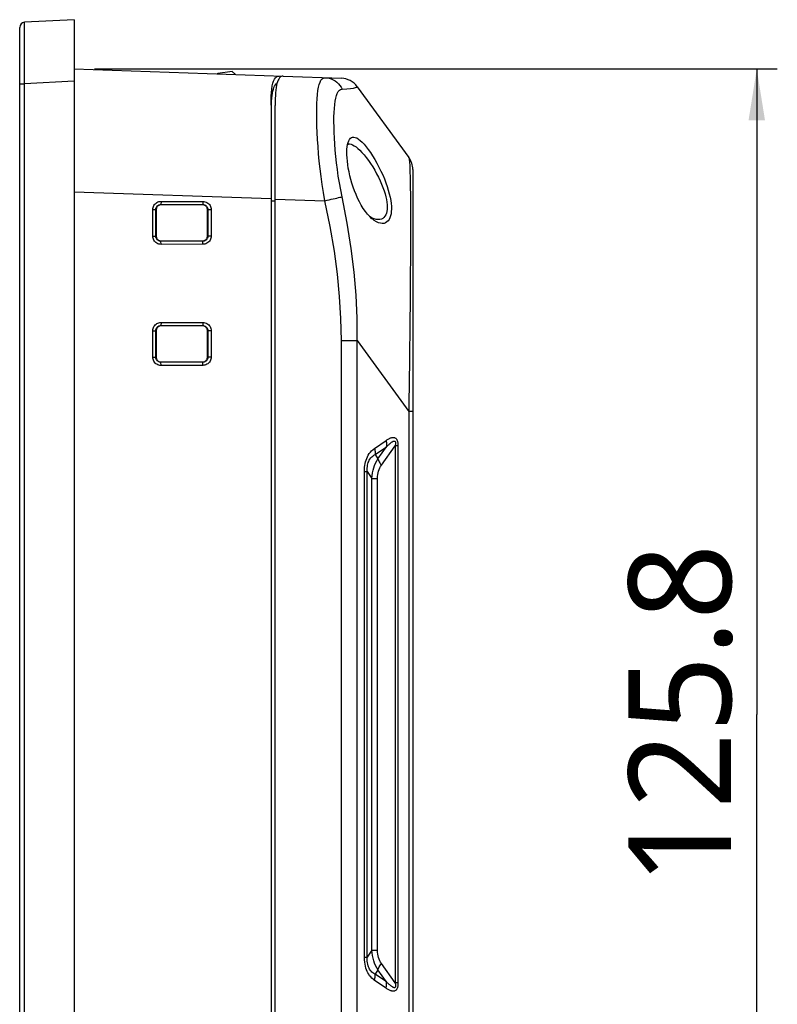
# Model space of a CAD drawing. Header units: millimetres. Extents: x 0 to 1188, y 0 to 840.
# Tile 22 of 38: x 622 to 696, y 460 to 556. Entities that reach past the tile are written whole.
import ezdxf

# ---------------------------------------------------------------- set-up
doc = ezdxf.new("R2010")
doc.units = ezdxf.units.MM
doc.header["$LTSCALE"] = 65.34
doc.layers.get('0').update_dxf_attribs({"linetype": 'CONTINUOUS'})
for name, color, linetype in [('00_TOPRB0700WD-C-DIM', 7, 'CONTINUOUS'), ('RB07W-P0100_REV1-SHAPE', 7, 'CONTINUOUS'), ('RB07W-P0300_REV1-SHAPE', 7, 'CONTINUOUS')]:
    doc.layers.add(name, color=color, linetype=linetype)
doc.styles.add('TEXTSTYLE_2', font='malgun.ttf')
doc.dimstyles.new('DIMSTYLE_1', dxfattribs={"dimtxt": 10, "dimasz": 5, "dimexe": 1, "dimexo": 1, "dimgap": 1.25, "dimtad": 1, "dimdec": 5, "dimdsep": 46, "dimtxsty": 'TEXTSTYLE_2', "dimblk": '_FILLED', "dimblk1": '_FILLED', "dimblk2": '_FILLED', "dimcen": 0, "dimadec": 5, "dimazin": 2, "dimtp": 0.5, "dimtm": 0.5, "dimtfac": 1, "dimtdec": 5, "dimtofl": 0, "dimtmove": 0, "dimatfit": 3, "dimldrblk": '_FILLED', "dimfxl": 1, "dimtolj": 1, "dimarcsym": 0})

# ---------------------------------------------------------------- blocks, each defined once
blk = doc.blocks.new('_FILLED')
at = {"color": 0, "linetype": 'ByBlock'}
blk.add_solid([(0, 0), (-1, 0.16), (-1, -0.16)], dxfattribs=at)
blk = doc.blocks.new('*D1')
at = {"layer": '00_TOPRB0700WD-C-DIM', "color": 2, "linetype": 'Continuous'}
for p, q in [((629.553, 550.873), (696.074, 550.873)), ((694.074, 550.873), (694.074, 487.973)), ((694.074, 425.073), (694.074, 487.973)), ((629.553, 425.073), (696.074, 425.073))]:
    blk.add_line(p, q, dxfattribs=at)
at = {"layer": '00_TOPRB0700WD-C-DIM', "color": 2, "linetype": 'Continuous', "xscale": 5, "yscale": 5, "zscale": 5}
for p, rotation in [((694.074, 550.873), 90), ((694.074, 425.073), 270)]:
    blk.add_blockref('_FILLED', p, dxfattribs=dict(at, rotation=rotation))
at = {"layer": '00_TOPRB0700WD-C-DIM', "color": 2, "linetype": 'Continuous', "insert": (681.574, 487.973), "char_height": 10, "width": 33.7037, "attachment_point": 2, "rotation": 90, "line_spacing_factor": 0.9, "style": 'TEXTSTYLE_2'}
blk.add_mtext('125.8', dxfattribs=at)

msp = doc.modelspace()

# ---------------------------------------------------------------- linework, layer by layer
at = {"layer": 'RB07W-P0100_REV1-SHAPE', "color": 7, "linetype": 'Continuous'}
for p, q in [((627.552921, 555.673042), (622.726753, 555.420113)), ((627.552921, 555.673042), (627.552921, 420.273042)), ((622.252921, 421.025285), (622.252921, 554.920798)), ((622.717136, 552.462528), (622.71631, 553.073056)), ((627.552921, 550.873042), (647.929557, 550.161474)), ((647.632921, 550.056203), (647.632921, 550.171833)), ((622.252921, 549.428336), (622.726753, 549.428336)), ((627.552921, 549.681265), (622.726753, 549.428336)), ((622.726753, 426.517748), (622.726753, 549.428336)), ((646.752921, 547.352476), (646.752921, 426.154142)), ((646.752921, 538.209873), (627.552921, 538.880352)), ((636.024444, 537.96738), (636.013743, 537.662149)), ((636.013743, 537.662149), (636.044126, 537.631762)), ((636.013743, 537.662149), (640.089005, 537.659044)), ((636.024444, 537.96738), (640.099705, 537.964275)), ((640.060494, 537.630538), (636.044126, 537.631762)), ((640.089005, 537.659044), (640.060494, 537.630538)), ((640.099705, 537.964275), (640.089005, 537.659044)), ((635.218675, 534.583367), (635.218675, 537.162717)), ((635.218675, 537.162717), (635.513252, 537.162717)), ((635.513252, 534.583367), (635.513252, 537.162717)), ((635.513252, 537.162717), (635.54405, 537.131914)), ((635.54405, 537.131914), (635.54405, 534.61417)), ((640.588362, 537.15863), (640.560266, 537.130538)), ((640.560266, 534.615546), (640.560266, 537.130538)), ((640.588362, 537.15863), (640.588362, 534.587454)), ((640.904247, 537.15863), (640.588362, 537.15863)), ((640.904247, 537.15863), (640.904247, 534.587454)), ((635.218675, 534.583367), (635.513252, 534.583367)), ((635.513252, 534.583367), (635.54405, 534.61417)), ((640.588362, 534.587454), (640.560266, 534.615546)), ((640.904247, 534.587454), (640.588362, 534.587454)), ((636.013743, 534.083935), (636.044126, 534.114322)), ((640.089005, 534.08704), (636.013743, 534.083935)), ((636.024444, 533.778704), (636.013743, 534.083935)), ((640.099705, 533.781809), (636.024444, 533.778704)), ((636.044126, 534.114322), (640.060494, 534.115546)), ((640.089005, 534.08704), (640.060494, 534.115546)), ((640.099705, 533.781809), (640.089005, 534.08704)), ((636.024444, 526.16738), (636.013743, 525.862149)), ((636.013743, 525.862149), (636.044126, 525.831762)), ((636.013743, 525.862149), (640.089005, 525.859044)), ((636.024444, 526.16738), (640.099705, 526.164275)), ((640.089005, 525.859044), (640.060494, 525.830538)), ((640.099705, 526.164275), (640.089005, 525.859044)), ((635.218675, 522.783367), (635.218675, 525.362717)), ((635.218675, 525.362717), (635.513252, 525.362717)), ((635.513252, 522.783367), (635.513252, 525.362717)), ((635.513252, 525.362717), (635.54405, 525.331914)), ((635.54405, 525.331914), (635.54405, 522.81417)), ((640.060494, 525.830538), (636.044126, 525.831762)), ((640.588362, 525.35863), (640.560266, 525.330538)), ((640.560266, 522.815546), (640.560266, 525.330538)), ((640.588362, 525.35863), (640.588362, 522.787454)), ((640.904247, 525.35863), (640.588362, 525.35863)), ((640.904247, 525.35863), (640.904247, 522.787454)), ((635.218675, 522.783367), (635.513252, 522.783367)), ((635.513252, 522.783367), (635.54405, 522.81417)), ((636.013743, 522.283935), (636.044126, 522.314322)), ((640.089005, 522.28704), (636.013743, 522.283935)), ((636.024444, 521.978704), (636.013743, 522.283935)), ((636.044126, 522.314322), (640.060494, 522.315546)), ((640.089005, 522.28704), (640.060494, 522.315546)), ((640.099705, 521.981809), (640.089005, 522.28704)), ((640.588362, 522.787454), (640.560266, 522.815546)), ((640.904247, 522.787454), (640.588362, 522.787454)), ((640.099705, 521.981809), (636.024444, 521.978704))]:
    msp.add_line(p, q, dxfattribs=at)
for points in [[(622.71631, 553.073056), (622.71597, 553.587198), (622.716016, 553.914587), (622.716323, 554.213926), (622.716832, 554.482372), (622.717574, 554.718857), (622.718551, 554.921005), (622.719674, 555.091433), (622.72107, 555.2303), (622.722719, 555.333502), (622.724606, 555.397883), (622.726753, 555.420113)], [(622.723245, 550.299305), (622.72031, 551.169378), (622.719014, 551.610994), (622.717994, 552.045408), (622.717136, 552.462528)], [(622.726753, 549.428336), (622.72501, 549.862696), (622.723245, 550.299305)], [(646.752921, 547.352476), (646.756527, 547.801325), (646.769325, 548.211755), (646.790941, 548.582271), (646.822811, 548.915506), (646.866025, 549.213305), (646.921015, 549.472582), (646.988554, 549.691841), (647.068829, 549.870648), (647.162529, 550.008693), (647.268964, 550.105345), (647.38761, 550.160744), (647.518787, 550.175818)], [(635.218675, 537.162717), (635.225608, 537.268118), (635.245932, 537.370384), (635.280031, 537.470503), (635.326757, 537.565512), (635.385465, 537.6531), (635.455023, 537.732312), (635.534618, 537.801777), (635.622642, 537.860432), (635.718084, 537.906935), (635.818338, 537.940751), (635.920089, 537.960777), (636.024444, 537.96738)], [(635.513252, 537.162717), (635.517473, 537.227615), (635.530161, 537.291673), (635.551246, 537.35387), (635.580351, 537.412823), (635.616787, 537.467218), (635.660018, 537.516364), (635.709422, 537.559519), (635.764136, 537.595872), (635.823388, 537.624832), (635.885703, 537.645683), (635.949475, 537.658097), (636.013743, 537.662149)], [(636.044126, 537.631762), (635.964948, 537.625364), (635.88956, 537.607329), (635.817111, 537.57722), (635.750156, 537.536344), (635.690574, 537.485328), (635.639541, 537.425768), (635.598649, 537.358839), (635.568524, 537.286418), (635.550469, 537.211061), (635.54405, 537.131914)], [(640.560266, 537.130538), (640.55385, 537.209679), (640.535804, 537.285037), (640.505692, 537.357463), (640.464817, 537.424402), (640.413809, 537.483974), (640.354259, 537.535004), (640.287344, 537.575899), (640.214943, 537.606031), (640.139611, 537.6241), (640.060494, 537.630538)], [(640.089005, 537.659044), (640.153863, 537.654751), (640.217888, 537.641995), (640.280059, 537.620848), (640.338992, 537.591687), (640.393374, 537.555204), (640.442507, 537.511942), (640.485644, 537.462534), (640.521984, 537.407844), (640.55094, 537.348651), (640.571803, 537.286425), (640.58425, 537.222764), (640.588362, 537.15863)], [(640.099705, 537.964275), (640.205079, 537.957262), (640.307323, 537.93686), (640.407424, 537.902684), (640.502419, 537.855887), (640.589994, 537.797112), (640.669189, 537.727509), (640.738623, 537.647904), (640.797247, 537.559908), (640.843725, 537.464543), (640.877534, 537.364407), (640.897587, 537.262803), (640.904247, 537.15863)], [(636.024444, 533.778704), (635.918792, 533.785581), (635.816307, 533.805871), (635.715999, 533.839964), (635.620837, 533.886691), (635.533142, 533.945397), (635.453863, 534.014931), (635.384375, 534.094457), (635.325718, 534.182373), (635.279215, 534.277668), (635.245391, 534.377737), (635.225332, 534.479269), (635.218675, 534.583367)], [(636.013743, 534.083935), (635.948665, 534.088092), (635.884441, 534.100734), (635.822094, 534.121783), (635.763015, 534.150857), (635.708518, 534.187257), (635.659297, 534.230439), (635.616095, 534.279767), (635.579706, 534.334379), (635.550712, 534.393507), (635.529825, 534.455676), (635.517367, 534.519282), (635.513252, 534.583367)], [(635.54405, 534.61417), (635.550469, 534.535023), (635.568523, 534.459666), (635.598649, 534.387245), (635.639541, 534.320316), (635.690574, 534.260756), (635.750156, 534.20974), (635.817111, 534.168864), (635.88956, 534.138755), (635.964948, 534.120719), (636.044126, 534.114322)], [(640.060494, 534.115546), (640.13961, 534.121984), (640.214943, 534.140052), (640.287344, 534.170185), (640.354258, 534.21108), (640.413808, 534.26211), (640.464817, 534.321682), (640.505692, 534.388621), (640.535804, 534.461047), (640.55385, 534.536405), (640.560266, 534.615546)], [(640.588362, 534.587454), (640.584147, 534.522527), (640.571475, 534.458425), (640.55042, 534.396168), (640.521354, 534.337145), (640.484969, 534.282668), (640.441805, 534.233438), (640.392494, 534.190203), (640.337899, 534.153765), (640.278797, 534.124714), (640.216655, 534.10376), (640.15307, 534.091229), (640.089005, 534.08704)], [(640.904247, 534.587454), (640.897319, 534.48201), (640.877006, 534.379689), (640.842927, 534.279501), (640.796231, 534.184412), (640.737559, 534.096739), (640.668059, 534.017443), (640.588555, 533.947906), (640.500657, 533.889179), (640.405386, 533.842601), (640.305336, 533.808694), (640.20381, 533.788552), (640.099705, 533.781809)], [(635.218675, 525.362717), (635.225608, 525.468118), (635.245932, 525.570384), (635.280031, 525.670503), (635.326757, 525.765512), (635.385465, 525.8531), (635.455023, 525.932312), (635.534618, 526.001777), (635.622642, 526.060432), (635.718084, 526.106935), (635.818338, 526.140751), (635.920089, 526.160777), (636.024444, 526.16738)], [(635.513252, 525.362717), (635.517473, 525.427615), (635.530161, 525.491673), (635.551246, 525.55387), (635.580351, 525.612823), (635.616787, 525.667218), (635.660018, 525.716364), (635.709422, 525.759519), (635.764136, 525.795872), (635.823388, 525.824832), (635.885703, 525.845683), (635.949475, 525.858097), (636.013743, 525.862149)], [(640.089005, 525.859044), (640.153863, 525.854751), (640.217888, 525.841995), (640.280059, 525.820848), (640.338992, 525.791687), (640.393374, 525.755204), (640.442507, 525.711942), (640.485644, 525.662534), (640.521984, 525.607844), (640.55094, 525.548651), (640.571803, 525.486425), (640.58425, 525.422764), (640.588362, 525.35863)], [(640.099705, 526.164275), (640.205079, 526.157262), (640.307323, 526.13686), (640.407424, 526.102684), (640.502419, 526.055887), (640.589994, 525.997112), (640.669189, 525.927509), (640.738623, 525.847904), (640.797247, 525.759908), (640.843725, 525.664543), (640.877534, 525.564407), (640.897587, 525.462803), (640.904247, 525.35863)], [(636.044126, 525.831762), (635.964948, 525.825364), (635.88956, 525.807329), (635.817111, 525.77722), (635.750156, 525.736344), (635.690574, 525.685328), (635.639541, 525.625768), (635.598649, 525.558839), (635.568524, 525.486418), (635.550469, 525.411061), (635.54405, 525.331914)], [(640.560266, 525.330538), (640.55385, 525.409679), (640.535804, 525.485037), (640.505692, 525.557463), (640.464817, 525.624402), (640.413809, 525.683974), (640.354259, 525.735004), (640.287344, 525.775899), (640.214943, 525.806031), (640.139611, 525.8241), (640.060494, 525.830538)], [(636.024444, 521.978704), (635.918792, 521.985581), (635.816307, 522.005871), (635.715999, 522.039964), (635.620837, 522.086691), (635.533142, 522.145397), (635.453863, 522.214931), (635.384375, 522.294457), (635.325718, 522.382373), (635.279215, 522.477668), (635.245391, 522.577737), (635.225332, 522.679269), (635.218675, 522.783367)], [(636.013743, 522.283935), (635.948665, 522.288092), (635.884441, 522.300734), (635.822094, 522.321783), (635.763015, 522.350857), (635.708518, 522.387257), (635.659297, 522.430439), (635.616095, 522.479767), (635.579706, 522.534379), (635.550712, 522.593507), (635.529825, 522.655676), (635.517367, 522.719282), (635.513252, 522.783367)], [(635.54405, 522.81417), (635.550469, 522.735023), (635.568523, 522.659666), (635.598649, 522.587245), (635.639541, 522.520316), (635.690574, 522.460756), (635.750156, 522.40974), (635.817111, 522.368864), (635.88956, 522.338755), (635.964948, 522.320719), (636.044126, 522.314322)], [(640.060494, 522.315546), (640.13961, 522.321984), (640.214943, 522.340052), (640.287344, 522.370185), (640.354258, 522.41108), (640.413808, 522.46211), (640.464817, 522.521682), (640.505692, 522.588621), (640.535804, 522.661047), (640.55385, 522.736405), (640.560266, 522.815546)], [(640.588362, 522.787454), (640.584147, 522.722527), (640.571475, 522.658425), (640.55042, 522.596168), (640.521354, 522.537145), (640.484969, 522.482668), (640.441805, 522.433438), (640.392494, 522.390203), (640.337899, 522.353765), (640.278797, 522.324714), (640.216655, 522.30376), (640.15307, 522.291229), (640.089005, 522.28704)], [(640.904247, 522.787454), (640.897319, 522.68201), (640.877006, 522.579689), (640.842927, 522.479501), (640.796231, 522.384412), (640.737559, 522.296739), (640.668059, 522.217443), (640.588555, 522.147906), (640.500657, 522.089179), (640.405386, 522.042601), (640.305336, 522.008694), (640.20381, 521.988552), (640.099705, 521.981809)]]:
    msp.add_lwpolyline(points, dxfattribs=at)
msp.add_arc((622.752921, 554.920798), 0.5, 93, 180, dxfattribs=at)
at = {"layer": 'RB07W-P0300_REV1-SHAPE', "color": 7, "linetype": 'Continuous'}
for p, q in [((641.545614, 550.44431), (641.493948, 550.38621)), ((642.956344, 550.610245), (641.545614, 550.44431)), ((643.278347, 550.323898), (642.956344, 550.610245)), ((647.733739, 550.123188), (647.646782, 550.069571)), ((647.929557, 550.161474), (653.594077, 549.963665)), ((655.140258, 549.143276), (660.1689, 542.247285)), ((646.769817, 547.351878), (646.772872, 547.438145)), ((647.152921, 426.17187), (647.152921, 547.32663)), ((660.552921, 541.068892), (660.552921, 438.22764)), ((646.752921, 538.025737), (647.152921, 538.025737)), ((647.152921, 538.195905), (651.987991, 538.027061)), ((653.594069, 451.549045), (653.594069, 524.397039)), ((653.594069, 524.397039), (655.14025, 524.397039)), ((655.14025, 451.549045), (655.14025, 524.397039)), ((655.14025, 524.397039), (660.1689, 517.501038)), ((660.1689, 517.501038), (660.1689, 458.445046)), ((660.552921, 517.501038), (660.1689, 517.501038)), ((656.832256, 513.898218), (657.951182, 514.667106)), ((656.887689, 513.286795), (658.006615, 514.055683)), ((657.159465, 512.875568), (658.006615, 514.055683)), ((657.494318, 512.264145), (658.832728, 514.128608)), ((658.832728, 514.128608), (658.832728, 461.817476)), ((659.112148, 514.128608), (658.832728, 514.128608)), ((659.112148, 514.128608), (659.112148, 461.817476)), ((656.887689, 513.286795), (657.159465, 512.875568)), ((655.845241, 464.304261), (655.845241, 511.641823)), ((655.845241, 511.641823), (656.116152, 511.641823)), ((656.116152, 464.304261), (656.116152, 511.641823)), ((656.116152, 511.641823), (656.570349, 510.954573)), ((656.570349, 464.991511), (656.570349, 510.954573)), ((656.570349, 510.954573), (657.120679, 510.954573)), ((657.120679, 464.991511), (657.120679, 510.954573)), ((656.570349, 464.991511), (656.116152, 464.304261)), ((656.570349, 464.991511), (657.120679, 464.991511)), ((655.845241, 464.304261), (656.116152, 464.304261)), ((658.832728, 461.817476), (657.494318, 463.681939)), ((657.159465, 463.070516), (656.887689, 462.659289)), ((658.006615, 461.8904), (656.887689, 462.659289)), ((658.006615, 461.8904), (657.159465, 463.070516)), ((657.951182, 461.278977), (656.832256, 462.047866)), ((659.112148, 461.817476), (658.832728, 461.817476))]:
    msp.add_line(p, q, dxfattribs=at)
for points in [[(647.646782, 550.069571), (647.567206, 549.992827), (647.495128, 549.892918), (647.43045, 549.769895), (647.373189, 549.623875)], [(647.929557, 550.161474), (647.827967, 550.153771), (647.733739, 550.123188)], [(651.987991, 538.027061), (651.850347, 538.825422), (651.728069, 539.611213), (651.62182, 540.378803), (651.529462, 541.132625), (651.448997, 541.876994), (651.38041, 542.605916), (651.323182, 543.315913), (651.276901, 544.004139), (651.241069, 544.667769), (651.215478, 545.303694), (651.199793, 545.909062), (651.193976, 546.481068), (651.197854, 547.017069), (651.211584, 547.514802), (651.235185, 547.972198), (651.268968, 548.387135), (651.312872, 548.7568), (651.368122, 549.082702), (651.43549, 549.364921), (651.516032, 549.59995), (651.610892, 549.785509), (651.720653, 549.918503), (651.846442, 549.996889), (651.987994, 550.01975)], [(651.987994, 550.01975), (652.197121, 550.000857), (652.403017, 549.959028), (652.603297, 549.89475), (652.79564, 549.808766), (652.97782, 549.702073), (653.147725, 549.575907), (653.303388, 549.431728), (653.443004, 549.271207), (653.564958, 549.096204), (653.667836, 548.908746)], [(646.772872, 547.438145), (646.789696, 547.739553), (646.812375, 548.019179), (646.841312, 548.276453), (646.876872, 548.510678), (646.919383, 548.721488), (646.969119, 548.908364), (647.02633, 549.071073), (647.091213, 549.209272), (647.163934, 549.322776), (647.244611, 549.411337), (647.327828, 549.470875)], [(647.373189, 549.623875), (647.323134, 549.455046), (647.28019, 549.263662), (647.244051, 549.050043), (647.214515, 548.814573), (647.1912, 548.557688), (647.173809, 548.279895), (647.161899, 547.981722), (647.154875, 547.663779), (647.152921, 547.32663)], [(653.667833, 538.415143), (653.529145, 539.101081), (653.406692, 539.774727), (653.300153, 540.434944), (653.207688, 541.084213), (653.127256, 541.726279), (653.058712, 542.355998), (653.001654, 542.970305), (652.955479, 543.566788), (652.919842, 544.142929), (652.894319, 544.696119), (652.878769, 545.223763), (652.872927, 545.723547), (652.876838, 546.193019), (652.890444, 546.630338), (652.913985, 547.03353), (652.947575, 547.400916), (652.991327, 547.730104), (653.046447, 548.021711), (653.113773, 548.276658), (653.194252, 548.491598), (653.289282, 548.664374), (653.399252, 548.792818), (653.525139, 548.873757), (653.667836, 548.908746)], [(653.667836, 548.908746), (654.115714, 548.94072), (654.486539, 548.977472), (654.777698, 549.012545), (654.989471, 549.053159), (655.11395, 549.101073), (655.140258, 549.143276)], [(654.380019, 543.997396), (654.475079, 544.114984), (654.574943, 544.188692), (654.68763, 544.229297), (654.812901, 544.236025), (654.950787, 544.207793), (655.1008, 544.144319), (655.262783, 544.04482), (655.435832, 543.90975), (655.619455, 543.738766), (655.81212, 543.533432), (656.012723, 543.294202), (656.219116, 543.023921), (656.429564, 542.724004), (656.641177, 542.398973), (656.851164, 542.052167), (657.056924, 541.68831), (657.25549, 541.31175), (657.444755, 540.926782), (657.621393, 540.539934), (657.785966, 540.148815)], [(654.515565, 540.097617), (654.421582, 540.468259), (654.341113, 540.832141), (654.273678, 541.190532), (654.219384, 541.539191), (654.178404, 541.874818), (654.150439, 542.195956), (654.135404, 542.50082), (654.133173, 542.787191), (654.143782, 543.052888), (654.167106, 543.296153), (654.203217, 543.515107), (654.252018, 543.708095), (654.313618, 543.873354), (654.380019, 543.997396)], [(654.208466, 543.535865), (654.278338, 543.557245), (654.324032, 543.562609)], [(654.324032, 543.562609), (654.403727, 543.562175), (654.541723, 543.536807), (654.691854, 543.480579), (654.853957, 543.393141), (655.027098, 543.274421), (655.210829, 543.124603), (655.403536, 542.944396), (655.604214, 542.734849), (655.810589, 542.497672), (656.021058, 542.234841), (656.232596, 541.94949), (656.442543, 541.645235), (656.648191, 541.325685), (656.846662, 540.99498), (657.035806, 540.656762), (657.212126, 540.315095), (657.376786, 539.973042)], [(660.1689, 542.247285), (660.181822, 542.218087), (660.194486, 542.166097), (660.206228, 542.092451), (660.218137, 541.993866), (660.229677, 541.867176), (660.240943, 541.710497), (660.251882, 541.521542), (660.262347, 541.298563), (660.272461, 541.039049), (660.281719, 540.743475), (660.290481, 540.411661), (660.298273, 540.044411), (660.305313, 539.643199), (660.311543, 539.206831), (660.316887, 538.734959), (660.321422, 538.226476), (660.325091, 537.679837), (660.327785, 537.095879), (660.329662, 536.474302), (660.330446, 535.817299), (660.330427, 535.126267), (660.329307, 534.403818), (660.327342, 533.652997), (660.324432, 532.874319), (660.320601, 532.069648), (660.315949, 531.237976), (660.31041, 530.377749), (660.303919, 529.492263), (660.296718, 528.582335), (660.288529, 527.653972), (660.27983, 526.710757), (660.270241, 525.761005), (660.260167, 524.817667), (660.249869, 523.870566), (660.238582, 522.920785), (660.227261, 521.946972), (660.214364, 520.932808), (660.200897, 519.863749), (660.186596, 518.717194), (660.1689, 517.501038)], [(656.615795, 536.250964), (656.580792, 536.280607), (656.363775, 536.484442), (656.148492, 536.720202), (655.937954, 536.985471), (655.734192, 537.276245), (655.539755, 537.588772), (655.355545, 537.919727), (655.182965, 538.26565), (655.022613, 538.623077), (654.875393, 538.988559), (654.741543, 539.358513), (654.621843, 539.727657), (654.515565, 540.097617)], [(657.785966, 540.148815), (657.931309, 539.771181), (658.059894, 539.404469), (658.171504, 539.047585), (658.265761, 538.703448), (658.342268, 538.374532), (658.401248, 538.061231), (658.442854, 537.764665), (658.467185, 537.485244), (658.474503, 537.223627), (658.46467, 536.980269), (658.437794, 536.755388), (658.393524, 536.550401), (658.331678, 536.366115), (658.252039, 536.204634), (658.154368, 536.067565), (658.038855, 535.957296), (657.905405, 535.876026), (657.755029, 535.826043), (657.588155, 535.809961), (657.406905, 535.829115), (657.212658, 535.885866), (657.008456, 535.979829)], [(657.376786, 539.973042), (657.522152, 539.642327), (657.65052, 539.318735), (657.762035, 539.004952), (657.856267, 538.702641), (657.932731, 538.413654), (657.99173, 538.138628), (658.033353, 537.878412), (658.057754, 537.633454), (658.065151, 537.404407), (658.055442, 537.191513), (658.0287, 536.995249), (657.984616, 536.81658), (657.922954, 536.656529), (657.843564, 536.516695), (657.746123, 536.398703), (657.630909, 536.304504), (657.497723, 536.236046), (657.34768, 536.195437), (657.18109, 536.18461), (657.138215, 536.186701)], [(651.987992, 538.02706), (652.197118, 538.074432), (652.403014, 538.121255), (652.603294, 538.166986), (652.795638, 538.211097), (652.977817, 538.253076), (653.147722, 538.292437), (653.303385, 538.328723), (653.443002, 538.361516), (653.564955, 538.390434), (653.667833, 538.415143)], [(655.14025, 524.397039), (655.125556, 526.600704), (655.02415, 528.831621), (654.838821, 531.060324), (654.560715, 533.366469), (654.172416, 535.828497), (653.667833, 538.415143)], [(653.594069, 524.397039), (653.550314, 526.537701), (653.42263, 528.703922), (653.216305, 530.870537), (652.915474, 533.113043), (652.504274, 535.50694), (651.987991, 538.027061)], [(656.602272, 536.344978), (656.390788, 536.46451), (656.367802, 536.480659)], [(657.138215, 536.186701), (657.000166, 536.205217), (656.806202, 536.25851), (656.602272, 536.344978)], [(657.008456, 535.979829), (656.796723, 536.112158), (656.615795, 536.250964)], [(657.951182, 514.667106), (658.019866, 514.713032), (658.08649, 514.75502), (658.151016, 514.793049), (658.21356, 514.82718), (658.274237, 514.857483), (658.333017, 514.883907), (658.389876, 514.906435), (658.444908, 514.92504), (658.498188, 514.939726), (658.549751, 514.950377), (658.599694, 514.956935), (658.647906, 514.959221), (658.694349, 514.957092), (658.738899, 514.950383), (658.781476, 514.938911), (658.821899, 514.922591), (658.860007, 514.901262), (658.895654, 514.874974), (658.928606, 514.843783), (658.958963, 514.80752), (658.986706, 514.766289), (659.011959, 514.719328), (659.03496, 514.665909), (659.055339, 514.606034), (659.072884, 514.539079), (659.087354, 514.466196), (659.098375, 514.388148), (659.106144, 514.305472), (659.110744, 514.219058), (659.112148, 514.128608)], [(657.951182, 514.667106), (657.973407, 514.563313), (657.990493, 514.459844), (658.002386, 514.357027), (658.009048, 514.255181), (658.010459, 514.154629), (658.006615, 514.055683)], [(658.006615, 514.055683), (658.069945, 514.119031), (658.130901, 514.178531), (658.189447, 514.234159), (658.245687, 514.286006), (658.299726, 514.334173), (658.351531, 514.378611), (658.40108, 514.419293), (658.44844, 514.456241), (658.493677, 514.489489), (658.536791, 514.518961), (658.577854, 514.544656), (658.616741, 514.56639), (658.653397, 514.58404), (658.687691, 514.597429), (658.719525, 514.606385), (658.748742, 514.610768), (658.775178, 514.610389), (658.798733, 514.605227), (658.819225, 514.595224), (658.836702, 514.580297), (658.851177, 514.560514), (658.86259, 514.535351), (658.871011, 514.504353), (658.876141, 514.467366), (658.877687, 514.423832), (658.875692, 514.374522), (658.869975, 514.319862), (658.86081, 514.260342), (658.84843, 514.196666), (658.832728, 514.128608)], [(655.845241, 511.641823), (655.850075, 511.851201), (655.86358, 512.050444), (655.885732, 512.238799), (655.916603, 512.418528), (655.955869, 512.591177), (656.004699, 512.758138), (656.063739, 512.921547), (656.134239, 513.080714), (656.217602, 513.236398), (656.31402, 513.386385), (656.424484, 513.529312), (656.548006, 513.663384), (656.683848, 513.786072), (656.832256, 513.898218)], [(656.832256, 513.898218), (656.854481, 513.794424), (656.871567, 513.690956), (656.88346, 513.588138), (656.890122, 513.486293), (656.891534, 513.38574), (656.887689, 513.286795)], [(656.116152, 511.641823), (656.113272, 511.808561), (656.118306, 511.965841), (656.131083, 512.112965), (656.151553, 512.251769), (656.179541, 512.383532), (656.215826, 512.5092), (656.261057, 512.630346), (656.316207, 512.74625), (656.38251, 512.857261), (656.460238, 512.961589), (656.55018, 513.057988), (656.651709, 513.145157), (656.764121, 513.221282), (656.887689, 513.286795)], [(656.570349, 510.954573), (656.591701, 511.230612), (656.62896, 511.497865), (656.682029, 511.756209), (656.750257, 512.004166), (656.832924, 512.240357), (656.929253, 512.464597), (657.038239, 512.676413), (657.159465, 512.875568)], [(657.159465, 512.875568), (657.192591, 512.77915), (657.235169, 512.679761), (657.286956, 512.577974), (657.347651, 512.474376), (657.416905, 512.369564), (657.494318, 512.264145)], [(657.120679, 510.954573), (657.126949, 511.150924), (657.145307, 511.338626), (657.175969, 511.51804), (657.218292, 511.688083), (657.271929, 511.847786), (657.336207, 511.997178), (657.410238, 512.135927), (657.494318, 512.264145)], [(657.159465, 463.070516), (657.038287, 463.269445), (656.928781, 463.482488), (656.831291, 463.710097), (656.747776, 463.9499), (656.679584, 464.200276), (656.627149, 464.458836), (656.590853, 464.722443), (656.570349, 464.991511)], [(657.494318, 463.681939), (657.410197, 463.809973), (657.335889, 463.949567), (657.270924, 464.101264), (657.216714, 464.263438), (657.17455, 464.435236), (657.144327, 464.614878), (657.12641, 464.800045), (657.120679, 464.991511)], [(656.832256, 462.047866), (656.695751, 462.150336), (656.570334, 462.260929), (656.456114, 462.379901), (656.352758, 462.506482), (656.260175, 462.63991), (656.177748, 462.780415), (656.105068, 462.927195), (656.041423, 463.082579), (655.985817, 463.247562), (655.938696, 463.425357), (655.899619, 463.619466), (655.870255, 463.83001), (655.85232, 464.058436), (655.845241, 464.304261)], [(656.887689, 462.659289), (656.773986, 462.719005), (656.670135, 462.787141), (656.576125, 462.86375), (656.491693, 462.948216), (656.416734, 463.03992), (656.350699, 463.138933), (656.29329, 463.244568), (656.243821, 463.358544), (656.201675, 463.481522), (656.167106, 463.616126), (656.140049, 463.765094), (656.121851, 463.928809), (656.113837, 464.108732), (656.116152, 464.304261)], [(657.159465, 463.070516), (657.19259, 463.166935), (657.235168, 463.266325), (657.286955, 463.368113), (657.34765, 463.471711), (657.416904, 463.576521), (657.494318, 463.681939)], [(656.832256, 462.047866), (656.854481, 462.151659), (656.871567, 462.255127), (656.88346, 462.357945), (656.890122, 462.459791), (656.891534, 462.560344), (656.887689, 462.659289)], [(657.951182, 461.278977), (657.973407, 461.382771), (657.990493, 461.486239), (658.002386, 461.589057), (658.009048, 461.690902), (658.010459, 461.791455), (658.006615, 461.8904)], [(659.112148, 461.817476), (659.111038, 461.737677), (659.10753, 461.661241), (659.101644, 461.58805), (659.093318, 461.518453), (659.082496, 461.452729), (659.069165, 461.39097), (659.053323, 461.333388), (659.034867, 461.279896), (659.013743, 461.230448), (658.989805, 461.185127), (658.962993, 461.143968), (658.932991, 461.107067), (658.899414, 461.074352), (658.862412, 461.046359), (658.821778, 461.023548), (658.778198, 461.00608), (658.732244, 460.994399), (658.684043, 460.988117), (658.633942, 460.987069), (658.58186, 460.991035), (658.527828, 460.999777), (658.471855, 461.013186), (658.413975, 461.031091), (658.354148, 461.05344), (658.29239, 461.08011), (658.228575, 461.111137), (658.162595, 461.146506), (658.094409, 461.186253), (658.023928, 461.230414), (657.951182, 461.278977)], [(658.832728, 461.817476), (658.84668, 461.757378), (658.858082, 461.700823), (658.866989, 461.647719), (658.873282, 461.598355), (658.876864, 461.552966), (658.877707, 461.511627), (658.875771, 461.474499), (658.870989, 461.441559), (658.863328, 461.412795), (658.852653, 461.388331), (658.838915, 461.368218), (658.821836, 461.352658), (658.801127, 461.341758), (658.776812, 461.335864), (658.748629, 461.335407), (658.717114, 461.34023), (658.682622, 461.350427), (658.645338, 461.365655), (658.605564, 461.385643), (658.563276, 461.410257), (658.518546, 461.439306), (658.471398, 461.472701), (658.421895, 461.5103), (658.370012, 461.552078), (658.315787, 461.597937), (658.259109, 461.647955), (658.199899, 461.702167), (658.138113, 461.760617), (658.073676, 461.823366), (658.006615, 461.8904)]]:
    msp.add_lwpolyline(points, dxfattribs=at)
for centre, start, end in [((653.524278, 547.964883), 36.1, 88), ((658.552921, 541.068892), 0, 36.1)]:
    msp.add_arc(centre, 2, start, end, dxfattribs=at)

# ---------------------------------------------------------------- dimensions: what is measured, and where the dimension line sits
at = {"layer": '00_TOPRB0700WD-C-DIM', "color": 2, "linetype": 'Continuous'}
dim = msp.add_linear_dim(base=(694.074385, 425.073042), p1=(628.552921, 550.873042), p2=(628.552921, 425.073042), angle=270, dimstyle='DIMSTYLE_1', dxfattribs=at)
dim.commit()
dim.dimension.update_dxf_attribs({"geometry": '*D1', "text_midpoint": (694.074385, 488.17046), "dimtype": 160})

doc.saveas('drawing.dxf')
